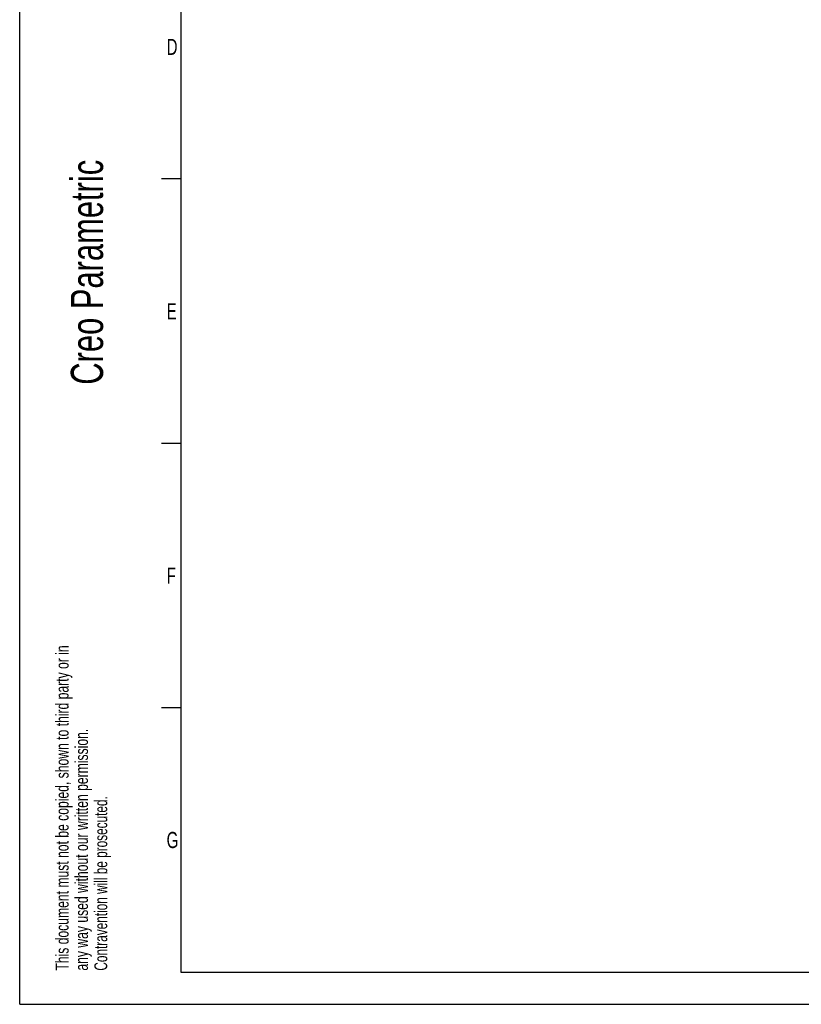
# Model space of a CAD drawing. Extents: x 0 to 420, y 0 to 297.
# Tile 1 of 19: x 0 to 121, y 0 to 153. Entities that reach past the tile are written whole.
import ezdxf

# ---------------------------------------------------------------- set-up
doc = ezdxf.new("R2010")
doc.units = 0
doc.header["$LTSCALE"] = 23.1
doc.layers.add('ASE_65-75-10_DXF_FORMAT', color=7, linetype='CONTINUOUS')
doc.styles.get("Standard").update_dxf_attribs({"font": 'txt', "width": 0.7})

# ---------------------------------------------------------------- blocks, each defined once
blk = doc.blocks.new('SQS_LAGTEXT_BL0', base_point=(7.49, 145.42))
at = {"layer": 'ASE_65-75-10_DXF_FORMAT', "color": 7, "linetype": 'CONTINUOUS'}
for q in [(0, 14.98), (14.98, 0)]:
    blk.add_line((0, 0), q, dxfattribs=at)
for s, height, width, p in [('Creo Parametric', 4.9947, 0.71746, (12.92, 96.09)), ('This document must not be copied, shown to third party or in', 1.9979, 0.704762, (7.58, 5.22)), ('any way used without our written permission.', 1.9979, 0.705628, (10.58, 5.22)), ('Contravention will be prosecuted.', 1.9979, 0.684704, (13.57, 5.22))]:
    blk.add_text(s, height=height, rotation=90, dxfattribs=dict(at, width=width)).set_placement(p)

msp = doc.modelspace()

# ---------------------------------------------------------------- linework, layer by layer
at = {"layer": 'ASE_65-75-10_DXF_FORMAT', "color": 7, "linetype": 'CONTINUOUS'}
for p, q in [((-0.00158, -0.00152), (-0.00158, 296.99848)), ((24.99842, 291.99848), (24.99842, 4.99848)), ((24.99842, 127.99848), (21.99842, 127.99848)), ((24.99842, 86.99848), (21.99842, 86.99848)), ((24.99842, 45.99848), (21.99842, 45.99848)), ((24.99842, 4.99848), (414.99842, 4.99848)), ((-0.00158, -0.00152), (419.99842, -0.00152))]:
    msp.add_line(p, q, dxfattribs=at)

# ---------------------------------------------------------------- block references
msp.add_blockref('SQS_LAGTEXT_BL0', (7.49052, 145.42059), dxfattribs=at)

# ---------------------------------------------------------------- texts
at = {"layer": 'ASE_65-75-10_DXF_FORMAT', "color": 7, "linetype": 'CONTINUOUS', "char_height": 2.5, "attachment_point": 1}
for s, insert, width in [('D', (22.77171, 149.73026), 3.3928571), ('E', (22.77171, 108.73026), 2.6785714), ('F', (22.77171, 67.73026), 2.6785714), ('G', (22.77171, 26.73026), 2.9464286)]:
    msp.add_mtext(s, dxfattribs=dict(at, insert=insert, width=width))

doc.saveas('drawing.dxf')
